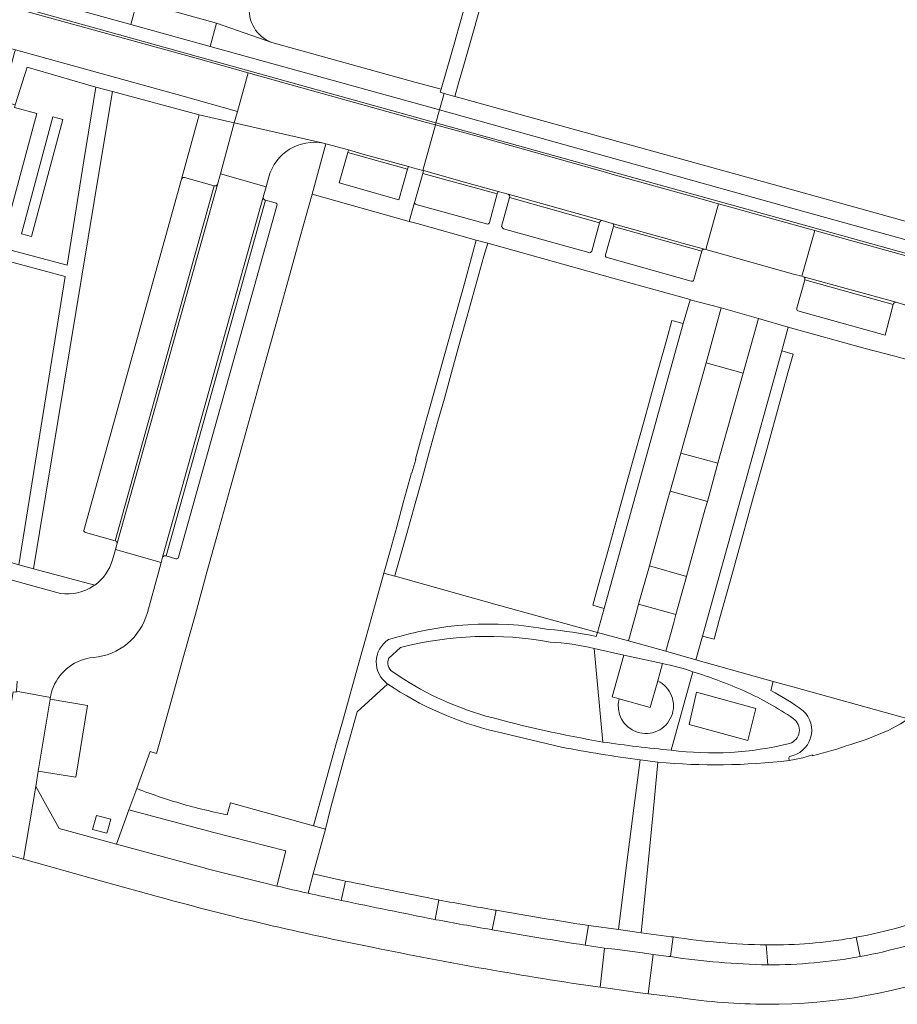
# Model space of a CAD drawing. Header units: metres. Extents: x 151213 to 156373, y 469495 to 475754.
# Tile 184 of 230: x 154504 to 154614, y 472819 to 472944. Entities that reach past the tile are written whole.
import ezdxf

# ---------------------------------------------------------------- set-up
doc = ezdxf.new("R2010")
doc.units = ezdxf.units.M
for name, color, linetype, lineweight in [('B-WE-OG-TERREIN_BEGROEID-GV', 252, 'Continuous', 18), ('B-WE-VH-ONVERHARD-GV', 252, 'Continuous', 18), ('B-WE-VH-OPENVERHARDING_BETONSTRAATSTEEN-GV', 252, 'Continuous', 18), ('B-WE-VH-OPENVERHARDING_TEGEL-GV', 252, 'Continuous', 18)]:
    doc.layers.add(name, color=color, linetype=linetype, lineweight=lineweight)

msp = doc.modelspace()

# ---------------------------------------------------------------- linework, layer by layer
at = {"layer": 'B-WE-OG-TERREIN_BEGROEID-GV', "flags": 128}
for points in [[(154513.194, 472935.1), (154504.502, 472937.595), (154502.996, 472932.852), (154502.901, 472932.512), (154505.718, 472931.755), (154501.173, 472914.835), (154509.559, 472912.599), (154511.677, 472925.766)], [(154509.031, 472930.987), (154505.042, 472916.233), (154503.784, 472916.573), (154507.773, 472931.327)], [(154509.326, 472911.152), (154500.804, 472913.464), (154498.619, 472905.33), (154495.574, 472906.148), (154492.221, 472894.086), (154494.942, 472893.361), (154490.923, 472878.291), (154499.251, 472875.966), (154503.477, 472874.786)], [(154589.057, 472858.703), (154596.518, 472856.611), (154595.514, 472852.567), (154588.137, 472854.603)]]:
    msp.add_lwpolyline(points, close=True, dxfattribs=at)
for points in [[(154511.656, 472879.11), (154524.023, 472923.473), (154524.025, 472923.482), (154526.223, 472931.592), (154515.287, 472934.53), (154513.732, 472925.223), (154505.322, 472874.272), (154513.05, 472872.201)], [(154515.64, 472877.798), (154511.9, 472878.835)], [(154515.297, 472875.414), (154515.665, 472876.693), (154515.878, 472877.482)], [(154551.68, 472864.317), (154550.183, 472862.991)], [(154577.202, 472852.395), (154576.103, 472864.201)], [(154588.6, 472861.271), (154585.85, 472851.365)]]:
    msp.add_lwpolyline(points, dxfattribs=at)
at = {"layer": 'B-WE-OG-TERREIN_BEGROEID-GV'}
for points in [[(154511.9, 472878.835, -0.2715151), (154511.656, 472879.11)], [(154515.878, 472877.482, 0.3104154), (154515.64, 472877.798)], [(154513.05, 472872.201, 0.168474), (154515.297, 472875.414)], [(154570.57, 472865.016, 0.1103775), (154551.68, 472864.317)], [(154576.103, 472864.201, 0.0504222), (154570.57, 472865.016)], [(154550.183, 472862.991, 0.3878794), (154550.71, 472861.24)], [(154550.71, 472861.24, 0.082343), (154562.457, 472855.673)], [(154595.149, 472858.806, 0.0264104), (154588.6, 472861.271)], [(154601.263, 472855.368, 0.0412376), (154595.149, 472858.806)], [(154562.457, 472855.673, 0.0237252), (154577.202, 472852.395)], [(154600.792, 472852.196, 0.6226694), (154601.263, 472855.368)], [(154585.85, 472851.365, 0.0925545), (154600.792, 472852.196)]]:
    msp.add_lwpolyline(points, format="xyb", dxfattribs=at)
at = {"layer": 'B-WE-VH-ONVERHARD-GV', "flags": 128}
msp.add_lwpolyline([(154514.656, 472841.118), (154515.069, 472842.648), (154513.263, 472843.135), (154512.858, 472841.632), (154512.784, 472841.359), (154514.59, 472840.871), (154514.628, 472841.014)], close=True, dxfattribs=at)
at = {"layer": 'B-WE-VH-OPENVERHARDING_BETONSTRAATSTEEN-GV', "flags": 128}
for points in [[(154518.421, 472945.92), (154505.108, 472949.118), (154484.99, 472954.757), (154483.536, 472955.134), (154483.401, 472954.631), (154481.685, 472955.119), (154414.312, 472973.875), (154412.268, 472974.447), (154394.765, 472979.347), (154391.354, 472980.275), (154392.672, 472977.756), (154483.097, 472952.546), (154517.609, 472942.989)], [(154517.609, 472942.989), (154483.097, 472952.546), (154392.672, 472977.756), (154393.703, 472975.773), (154556.136, 472930.581), (154556.588, 472932.206), (154527.615, 472940.228), (154517.615, 472942.987)], [(154532.417, 472936.884), (154537.673, 472935.405), (154554.777, 472930.68), (154556.063, 472930.319), (154556.136, 472930.581), (154393.703, 472975.773), (154393.921, 472975.366), (154399.267, 472973.928), (154412.896, 472970.136), (154428.295, 472965.801), (154444.163, 472961.402), (154475.403, 472952.69), (154475.714, 472952.621), (154476.911, 472952.267), (154510.7, 472942.892), (154525.855, 472938.731)], [(154490.322, 472943.285), (154494.07, 472942.272), (154503.02, 472939.774), (154524.228, 472933.96), (154531.063, 472932.016), (154532.417, 472936.884), (154525.855, 472938.731), (154510.7, 472942.892), (154476.911, 472952.267), (154475.513, 472947.413), (154475.86, 472947.336), (154479.221, 472941.373), (154478.947, 472940.47), (154478.702, 472939.504), (154479.084, 472939.563), (154483.389, 472938.335), (154483.559, 472938.958), (154483.953, 472938.87), (154484.391, 472940.407), (154489.783, 472943.441)], [(154518.421, 472945.92), (154517.609, 472942.989), (154517.615, 472942.987), (154527.615, 472940.228), (154528.435, 472943.144)], [(154483.634, 472937.946), (154484.758, 472936.051), (154486.285, 472933.408), (154487.346, 472937.227), (154502.996, 472932.852), (154504.502, 472937.595), (154513.194, 472935.1), (154515.287, 472934.53), (154526.223, 472931.592), (154530.671, 472930.576), (154531.063, 472932.016), (154524.228, 472933.96), (154503.02, 472939.774), (154502.926, 472939.454), (154501.728, 472935.015), (154488.991, 472938.549), (154490.23, 472942.979), (154490.322, 472943.285), (154489.783, 472943.441), (154484.391, 472940.407), (154483.953, 472938.87), (154483.559, 472938.958), (154483.389, 472938.335), (154483.733, 472938.3)], [(154556.588, 472932.206), (154557.168, 472934.293), (154556.689, 472934.427), (154556.8, 472934.814), (154553.488, 472935.727), (154535.397, 472940.714), (154528.435, 472943.144), (154527.615, 472940.228)], [(154509.326, 472911.152), (154503.477, 472874.786), (154505.322, 472874.272), (154513.732, 472925.223), (154515.287, 472934.53), (154513.194, 472935.1), (154511.677, 472925.766), (154509.559, 472912.599), (154501.173, 472914.835), (154500.804, 472913.464)], [(154556.136, 472930.581), (154657.104, 472902.552), (154657.549, 472904.097), (154621.598, 472914.115), (154599.866, 472920.134), (154556.588, 472932.206)], [(154554.582, 472924.545), (154560.059, 472922.983), (154563.995, 472921.905), (154565.259, 472921.563), (154577.13, 472918.237), (154578.404, 472917.88), (154585.93, 472915.781), (154587.398, 472915.354), (154590.038, 472914.637), (154590.233, 472914.585), (154591.841, 472920.356), (154589.594, 472921), (154578.345, 472924.104), (154577.531, 472924.359), (154561.62, 472928.79), (154556.063, 472930.319), (154554.47, 472924.573)], [(154556.136, 472930.581), (154556.063, 472930.319), (154561.62, 472928.79), (154577.531, 472924.359), (154578.345, 472924.104), (154589.594, 472921), (154591.841, 472920.356), (154592.921, 472920.071), (154602.904, 472917.288), (154603.973, 472916.998), (154608.351, 472915.758), (154621.157, 472912.216), (154647.069, 472905.001), (154650.225, 472904.103), (154657.028, 472902.233), (154657.104, 472902.552)], [(154553.449, 472920.528), (154553.481, 472920.64), (154554.464, 472924.186), (154554.582, 472924.545), (154554.47, 472924.573), (154553.199, 472924.905), (154552.659, 472925.048), (154552.534, 472924.738), (154551.464, 472920.836), (154543.912, 472922.981), (154545.013, 472926.824), (154545.093, 472927.149), (154542.392, 472927.894), (154542.227, 472927.938), (154540.5, 472921.548), (154552.763, 472918.132)], [(154545.013, 472926.824), (154543.912, 472922.981), (154551.464, 472920.836), (154552.534, 472924.738)], [(154545.093, 472927.149), (154545.013, 472926.824), (154552.534, 472924.738), (154552.659, 472925.048), (154546.912, 472926.616)], [(154521.451, 472875.053), (154521.625, 472875.727), (154534.316, 472921.199), (154534.676, 472922.502), (154528.922, 472924.126), (154528.538, 472922.787), (154515.878, 472877.482), (154515.665, 472876.693)], [(154554.582, 472924.545), (154554.464, 472924.186), (154563.882, 472921.595), (154563.995, 472921.905), (154560.059, 472922.983)], [(154592.921, 472920.071), (154591.841, 472920.356), (154590.233, 472914.585), (154591.293, 472914.295), (154601.274, 472911.485), (154602.366, 472911.205), (154603.973, 472916.998), (154602.904, 472917.288)], [(154588.228, 472908.228), (154587.373, 472905.222), (154577.4, 472869.259), (154577.402, 472869.258), (154576.556, 472866.215), (154580.453, 472865.18), (154581.408, 472868.649), (154581.726, 472869.802), (154583.093, 472874.642), (154583.358, 472875.594), (154585.439, 472883.055), (154585.725, 472884.081), (154587.074, 472888.884), (154587.324, 472889.783), (154590.251, 472900.292), (154592.16, 472907.207)], [(154590.251, 472900.292), (154594.927, 472898.987), (154596.888, 472905.867), (154592.16, 472907.207)], [(154587.373, 472905.222), (154585.933, 472905.622), (154585.279, 472903.265), (154583.832, 472898.052), (154582.382, 472892.83), (154580.937, 472887.622), (154579.491, 472882.414), (154578.049, 472877.221), (154576.602, 472872.008), (154575.951, 472869.661), (154577.4, 472869.259)], [(154588.959, 472862.761), (154589.807, 472865.766), (154599.8, 472901.776), (154600.628, 472904.77), (154596.888, 472905.867), (154594.927, 472898.987), (154592.01, 472888.527), (154591.751, 472887.598), (154590.412, 472882.76), (154590.152, 472881.83), (154588.022, 472874.2), (154587.772, 472873.304), (154586.439, 472868.492), (154586.118, 472867.33), (154585.159, 472863.859)], [(154600.59, 472899.011), (154601.246, 472901.375), (154599.8, 472901.776), (154589.807, 472865.766), (154591.253, 472865.365), (154591.918, 472867.761), (154593.371, 472872.996), (154594.803, 472878.159), (154596.251, 472883.375), (154597.698, 472888.59), (154599.142, 472893.794)], [(154585.725, 472884.081), (154590.412, 472882.76), (154591.751, 472887.598), (154587.074, 472888.884)], [(154581.726, 472869.802), (154586.439, 472868.492), (154587.772, 472873.304), (154583.093, 472874.642)], [(154584.143, 472860.111), (154584.748, 472862.29), (154579.886, 472863.381), (154578.38, 472858.112), (154579.264, 472857.85), (154583.195, 472856.759)], [(154507.411, 472857.795), (154505.92, 472848.708), (154510.659, 472847.95), (154512.134, 472857.011)], [(154579.202, 472828.714), (154582.072, 472828.317), (154582.897, 472836.693), (154583.562, 472843.554), (154584.165, 472849.845), (154581.927, 472850.162), (154581.117, 472844.052), (154580.249, 472837.163)], [(154512.858, 472841.632), (154513.263, 472843.135), (154515.069, 472842.648), (154514.656, 472841.118), (154514.628, 472841.014), (154514.59, 472840.871), (154512.784, 472841.359)], [(154575.404, 472829.222), (154574.991, 472826.737), (154575.246, 472826.697), (154577.412, 472826.379), (154578.749, 472826.223), (154582.203, 472825.758), (154583.562, 472825.546), (154585.567, 472825.322), (154585.77, 472825.292), (154586.081, 472827.776), (154585.858, 472827.81), (154582.072, 472828.317), (154579.202, 472828.714), (154575.428, 472829.218)], [(154578.749, 472826.223), (154577.412, 472826.379), (154576.859, 472821.425), (154578.16, 472821.255), (154581.604, 472820.778), (154582.922, 472820.592), (154583.562, 472825.546), (154582.203, 472825.758)]]:
    msp.add_lwpolyline(points, close=True, dxfattribs=at)
for points in [[(154505.108, 472949.118), (154518.421, 472945.92), (154528.435, 472943.144), (154535.397, 472940.714)], [(154554.777, 472930.68), (154537.673, 472935.405), (154532.417, 472936.884), (154531.063, 472932.016), (154530.671, 472930.576), (154541.945, 472928.002)], [(154662.434, 472904.974), (154638.864, 472911.643), (154636.855, 472912.202), (154600.095, 472922.421), (154559.627, 472933.589), (154558.512, 472933.917), (154557.168, 472934.293), (154556.588, 472932.206), (154599.866, 472920.134), (154621.598, 472914.115), (154657.549, 472904.097), (154657.104, 472902.552), (154657.028, 472902.233), (154657.826, 472902.023), (154658.93, 472901.906)], [(154528.538, 472922.787), (154528.922, 472924.126), (154529.258, 472925.389), (154530.671, 472930.576), (154526.223, 472931.592), (154524.025, 472923.482)], [(154541.945, 472928.002), (154530.671, 472930.576), (154529.258, 472925.389), (154528.922, 472924.126)], [(154542.227, 472927.938), (154542.392, 472927.894), (154545.093, 472927.149), (154546.912, 472926.616), (154552.659, 472925.048), (154553.199, 472924.905), (154554.47, 472924.573), (154556.063, 472930.319), (154554.777, 472930.68)], [(154507.411, 472857.795), (154512.134, 472857.011), (154510.659, 472847.95), (154505.92, 472848.708), (154505.608, 472846.784), (154508.563, 472841.484), (154515.78, 472839.514), (154517.35, 472843.828), (154518.367, 472846.515), (154520.032, 472851.214), (154520.852, 472850.923), (154521.349, 472852.709), (154522.773, 472857.827), (154524.263, 472863.185), (154525.753, 472868.538), (154527.224, 472873.828), (154528.694, 472879.11), (154530.165, 472884.4), (154531.635, 472889.681), (154533.106, 472894.971), (154534.576, 472900.252), (154536.046, 472905.538), (154537.516, 472910.824), (154539.008, 472916.186), (154540.5, 472921.548), (154542.227, 472927.938)], [(154528.922, 472924.126), (154534.676, 472922.502), (154535.044, 472923.742)], [(154562.905, 472918.006), (154563.882, 472921.595), (154554.464, 472924.186), (154553.481, 472920.64)], [(154524.025, 472923.482), (154524.023, 472923.473), (154511.656, 472879.11)], [(154515.64, 472877.798), (154528.126, 472922.631), (154524.387, 472923.669)], [(154528.126, 472922.631), (154515.64, 472877.798)], [(154515.878, 472877.482), (154528.538, 472922.787)], [(154524.387, 472923.669), (154528.126, 472922.631)], [(154535.044, 472923.742), (154534.676, 472922.502), (154534.316, 472921.199)], [(154565.259, 472921.563), (154563.995, 472921.905), (154563.882, 472921.595), (154562.905, 472918.006)], [(154577.13, 472918.237), (154565.259, 472921.563)], [(154534.316, 472921.199), (154521.625, 472875.727)], [(154522.049, 472875.883), (154534.594, 472920.812)], [(154535.838, 472920.471), (154534.594, 472920.812), (154522.049, 472875.883), (154523.288, 472875.51)], [(154523.645, 472875.717), (154536.048, 472920.089)], [(154536.048, 472920.089), (154523.645, 472875.717)], [(154534.594, 472920.812), (154535.838, 472920.471)], [(154553.449, 472920.528), (154552.763, 472918.132), (154553.77, 472917.852)], [(154553.481, 472920.64), (154553.449, 472920.528)], [(154562.543, 472917.814), (154553.64, 472920.259)], [(154553.64, 472920.259), (154562.543, 472917.814)], [(154575.445, 472914.19), (154564.68, 472917.187), (154564.418, 472917.492), (154565.441, 472921.135)], [(154576.801, 472917.955), (154565.441, 472921.135), (154564.418, 472917.492), (154564.68, 472917.187), (154575.445, 472914.19)], [(154565.441, 472921.135), (154576.801, 472917.955)], [(154553.77, 472917.852), (154561.215, 472915.774), (154562.681, 472915.365), (154578.482, 472910.954), (154588.235, 472908.252), (154588.228, 472908.228), (154592.16, 472907.207), (154596.888, 472905.867), (154600.628, 472904.77), (154600.635, 472904.796), (154610.35, 472902.1), (154614.077, 472901.094), (154626.279, 472897.8), (154627.678, 472897.409), (154641.065, 472893.643), (154644.683, 472892.625), (154651.27, 472890.756), (154659.328, 472888.641), (154661.753, 472888.124), (154661.862, 472889.202)], [(154576.801, 472917.955), (154575.804, 472914.39)], [(154575.804, 472914.39), (154576.801, 472917.955)], [(154578.404, 472917.88), (154577.13, 472918.237)], [(154590.038, 472914.637), (154587.398, 472915.354), (154585.93, 472915.781), (154578.404, 472917.88)], [(154577.552, 472913.903), (154578.563, 472917.47)], [(154589.732, 472914.376), (154578.563, 472917.47), (154577.552, 472913.903)], [(154578.563, 472917.47), (154589.732, 472914.376)], [(154603.973, 472916.998), (154602.366, 472911.205), (154602.545, 472911.146), (154614.241, 472907.922), (154615.32, 472907.608), (154615.357, 472907.598), (154616.618, 472907.263), (154618.845, 472906.626), (154627.576, 472904.224), (154627.588, 472904.221), (154628.6, 472903.929), (154630.045, 472903.536), (154633.789, 472902.48), (154638.327, 472901.24)], [(154638.346, 472901.235), (154639.586, 472900.869), (154643.551, 472899.77), (154645.353, 472899.251), (154647.198, 472898.765), (154650.946, 472897.738), (154656.156, 472896.284), (154656.319, 472896.219), (154657.826, 472902.023), (154657.028, 472902.233), (154650.225, 472904.103), (154647.069, 472905.001), (154621.157, 472912.216), (154608.351, 472915.758), (154603.973, 472916.998)], [(154589.732, 472914.376), (154588.703, 472910.777)], [(154588.703, 472910.777), (154589.732, 472914.376)], [(154602.545, 472911.146), (154602.366, 472911.205), (154601.274, 472911.485), (154591.293, 472914.295), (154590.233, 472914.585), (154590.038, 472914.637)], [(154588.359, 472910.59), (154577.762, 472913.562)], [(154577.762, 472913.562), (154588.359, 472910.59)], [(154601.719, 472907.176), (154602.717, 472910.735)], [(154613.895, 472907.657), (154602.717, 472910.735), (154601.719, 472907.176)], [(154614.241, 472907.922), (154602.545, 472911.146)], [(154602.717, 472910.735), (154613.895, 472907.657)], [(154613.895, 472907.657), (154612.872, 472903.776), (154601.85, 472906.835)], [(154601.85, 472906.835), (154612.872, 472903.776), (154613.895, 472907.657)], [(154615.357, 472907.598), (154615.32, 472907.608), (154614.241, 472907.922)], [(154511.9, 472878.835), (154515.64, 472877.798)], [(154519.69, 472868.735), (154521.095, 472873.794), (154521.451, 472875.053), (154515.665, 472876.693), (154515.297, 472875.414)], [(154512.9, 472872.096), (154513.05, 472872.201), (154505.322, 472874.272), (154503.477, 472874.786), (154499.251, 472875.966), (154498.678, 472873.914), (154499.952, 472873.562), (154508.704, 472871.145)], [(154521.625, 472875.727), (154521.451, 472875.053), (154521.095, 472873.794), (154519.69, 472868.735)], [(154523.288, 472875.51), (154522.049, 472875.883)], [(154508.704, 472871.145), (154499.952, 472873.562), (154498.678, 472873.914), (154497.041, 472868.1), (154498.302, 472867.753), (154498.674, 472867.651)], [(154576.387, 472865.714), (154576.556, 472866.215), (154563.871, 472869.736), (154550.985, 472873.329), (154550.938, 472873.342), (154549.565, 472873.724), (154548.166, 472868.692), (154547.332, 472865.683)], [(154513.05, 472872.201), (154512.9, 472872.096)], [(154547.332, 472865.683), (154546.498, 472862.673), (154544.334, 472854.953), (154543.491, 472852.046), (154540.656, 472841.821), (154542.194, 472841.396), (154542.805, 472843.979), (154544.65, 472850.654), (154546.206, 472856.196), (154550.035, 472859.714)], [(154598.433, 472858.887), (154598.724, 472860.044), (154588.959, 472862.761), (154585.159, 472863.859), (154580.453, 472865.18), (154576.556, 472866.215), (154576.387, 472865.714)], [(154550.183, 472862.991), (154551.68, 472864.317)], [(154576.103, 472864.201), (154579.886, 472863.381), (154584.748, 472862.29)], [(154576.103, 472864.201), (154577.202, 472852.395)], [(154579.264, 472857.85), (154578.38, 472858.112), (154579.886, 472863.381), (154576.103, 472864.201)], [(154584.748, 472862.29), (154584.143, 472860.111)], [(154585.85, 472851.365), (154588.6, 472861.271)], [(154503.245, 472860.098), (154503.233, 472860.033), (154503.153, 472858.886), (154503.135, 472858.794), (154507.447, 472858.032)], [(154584.143, 472860.111), (154583.195, 472856.759), (154579.264, 472857.85)], [(154601.687, 472859.22), (154598.724, 472860.044), (154598.433, 472858.887)], [(154608.539, 472852.101), (154610.46, 472852.695), (154613.246, 472853.836), (154614.793, 472854.708), (154615.765, 472855.331), (154614.565, 472855.64), (154614.54, 472855.646), (154601.687, 472859.22)], [(154507.447, 472858.032), (154503.135, 472858.794), (154503.111, 472858.669), (154502.749, 472858.742), (154501.783, 472852.976), (154500.965, 472847.844), (154499.457, 472838.852), (154504.049, 472837.584), (154505.608, 472846.784), (154505.92, 472848.708)], [(154505.92, 472848.708), (154507.411, 472857.795)], [(154563.68, 472853.707), (154571.994, 472851.76)], [(154600.759, 472850.068), (154600.712, 472850.396), (154600.768, 472850.582)], [(154600.768, 472850.582), (154600.712, 472850.396), (154600.759, 472850.068)], [(154602.489, 472850.395), (154603.679, 472850.756), (154603.706, 472850.667)], [(154581.927, 472850.162), (154584.165, 472849.845)], [(154526.215, 472836.664), (154515.78, 472839.514), (154508.563, 472841.484), (154505.608, 472846.784), (154504.049, 472837.584), (154514.246, 472834.724), (154521.25, 472832.813)], [(154540.656, 472841.821), (154533.215, 472843.893), (154530.195, 472844.734), (154529.773, 472843.219), (154529.371, 472843.298), (154528.969, 472843.379), (154528.568, 472843.463), (154528.167, 472843.549), (154527.766, 472843.638), (154527.367, 472843.729), (154526.968, 472843.823), (154526.569, 472843.92), (154526.171, 472844.018), (154525.774, 472844.12), (154525.378, 472844.224), (154524.982, 472844.33), (154524.586, 472844.439), (154524.192, 472844.55), (154523.798, 472844.664), (154523.405, 472844.78), (154523.012, 472844.899), (154522.621, 472845.02), (154522.23, 472845.144), (154521.84, 472845.27), (154521.451, 472845.399), (154521.062, 472845.53), (154520.674, 472845.663), (154520.288, 472845.799), (154519.902, 472845.937), (154519.517, 472846.078), (154519.133, 472846.221), (154518.749, 472846.367), (154518.367, 472846.515), (154517.35, 472843.828), (154527.912, 472840.991), (154537.178, 472838.651), (154536.034, 472834.211)], [(154534.386, 472834.603), (154536.034, 472834.211), (154537.178, 472838.651), (154527.912, 472840.991), (154517.35, 472843.828), (154515.78, 472839.514)], [(154540.007, 472833.3), (154540.642, 472835.744), (154542.194, 472841.396), (154540.656, 472841.821)], [(154515.78, 472839.514), (154526.215, 472836.664)], [(154540.642, 472835.744), (154540.007, 472833.3)], [(154543.864, 472832.46), (154544.18, 472832.394), (154544.729, 472834.835), (154544.355, 472834.912), (154540.642, 472835.744)], [(154536.034, 472834.211), (154534.386, 472834.603)], [(154544.729, 472834.835), (154544.18, 472832.394)], [(154544.18, 472832.394), (154543.864, 472832.46)], [(154556.04, 472829.978), (154556.492, 472832.45)], [(154556.585, 472832.431), (154556.492, 472832.45), (154556.04, 472829.978), (154556.118, 472829.962)], [(154563.255, 472828.679), (154563.731, 472831.152), (154563.585, 472831.177)], [(154563.731, 472831.152), (154563.255, 472828.679)], [(154556.118, 472829.962), (154556.04, 472829.978)], [(154563.255, 472828.679), (154563.091, 472828.708)], [(154563.091, 472828.708), (154563.255, 472828.679)], [(154574.991, 472826.737), (154575.404, 472829.222)], [(154586.081, 472827.776), (154585.77, 472825.292)], [(154598.049, 472824.249), (154597.827, 472826.775)], [(154598.031, 472826.771), (154597.827, 472826.775), (154598.049, 472824.249)], [(154609.721, 472825.305), (154609.214, 472827.741), (154608.661, 472827.643)], [(154609.214, 472827.741), (154609.721, 472825.305)], [(154576.859, 472821.425), (154577.412, 472826.379), (154575.246, 472826.697), (154574.991, 472826.737)], [(154585.567, 472825.322), (154583.562, 472825.546), (154582.922, 472820.592), (154586.912, 472820.121)], [(154585.77, 472825.292), (154585.567, 472825.322)], [(154598.015, 472824.249), (154598.032, 472824.249), (154598.049, 472824.249)], [(154598.049, 472824.249), (154598.032, 472824.249), (154598.015, 472824.249)]]:
    msp.add_lwpolyline(points, dxfattribs=at)
at = {"layer": 'B-WE-VH-OPENVERHARDING_BETONSTRAATSTEEN-GV'}
for points in [[(154535.397, 472940.714, -0.3466478), (154532.582, 472945.454)], [(154535.044, 472923.742, -0.3955797), (154541.945, 472928.002)], [(154541.945, 472928.002, 0.3955797), (154535.044, 472923.742)], [(154541.945, 472928.002, -0.0134897), (154542.227, 472927.938)], [(154542.227, 472927.938, 0.0134897), (154541.945, 472928.002)], [(154524.387, 472923.669, 0.428099), (154524.025, 472923.482)], [(154524.025, 472923.482, -0.428099), (154524.387, 472923.669)], [(154528.538, 472922.787, -0.3937352), (154528.126, 472922.631)], [(154528.126, 472922.631, 0.3937352), (154528.538, 472922.787)], [(154565.441, 472921.135, 0.3466922), (154565.259, 472921.563)], [(154565.259, 472921.563, -0.3466922), (154565.441, 472921.135)], [(154534.594, 472920.812, -0.3471617), (154534.316, 472921.199)], [(154534.316, 472921.199, 0.3471617), (154534.594, 472920.812)], [(154536.048, 472920.089, 0.4599007), (154535.838, 472920.471)], [(154535.838, 472920.471, -0.4599007), (154536.048, 472920.089)], [(154553.64, 472920.259, -0.3523644), (154553.449, 472920.528)], [(154553.449, 472920.528, 0.3523644), (154553.64, 472920.259)], [(154562.905, 472918.006, -0.4651133), (154562.543, 472917.814)], [(154562.543, 472917.814, 0.4651133), (154562.905, 472918.006)], [(154577.13, 472918.237, 0.3289113), (154576.801, 472917.955)], [(154576.801, 472917.955, -0.3289113), (154577.13, 472918.237)], [(154578.563, 472917.47, 0.4514302), (154578.404, 472917.88)], [(154578.404, 472917.88, -0.4514302), (154578.563, 472917.47)], [(154575.804, 472914.39, -0.4455208), (154575.445, 472914.19)], [(154575.445, 472914.19, 0.4455208), (154575.804, 472914.39)], [(154577.762, 472913.562, -0.5058102), (154577.552, 472913.903)], [(154577.552, 472913.903, 0.5058102), (154577.762, 472913.562)], [(154590.038, 472914.637, 0.4075006), (154589.732, 472914.376)], [(154589.732, 472914.376, -0.4075006), (154590.038, 472914.637)], [(154588.703, 472910.777, -0.4869538), (154588.359, 472910.59)], [(154588.359, 472910.59, 0.4869538), (154588.703, 472910.777)], [(154602.717, 472910.735, 0.4376718), (154602.545, 472911.146)], [(154602.545, 472911.146, -0.4376718), (154602.717, 472910.735)], [(154614.241, 472907.922, 0.3616387), (154613.895, 472907.657)], [(154613.895, 472907.657, -0.3616387), (154614.241, 472907.922)], [(154601.85, 472906.835, -0.3431603), (154601.719, 472907.176)], [(154601.719, 472907.176, 0.3431603), (154601.85, 472906.835)], [(154511.656, 472879.11, 0.2715151), (154511.9, 472878.835)], [(154515.64, 472877.798, -0.3104154), (154515.878, 472877.482)], [(154515.297, 472875.414, -0.168474), (154513.05, 472872.201)], [(154521.625, 472875.727, -0.3865331), (154522.049, 472875.883)], [(154522.049, 472875.883, 0.3865331), (154521.625, 472875.727)], [(154523.288, 472875.51, 0.3682149), (154523.645, 472875.717)], [(154523.645, 472875.717, -0.3682149), (154523.288, 472875.51)], [(154512.9, 472872.096, -0.1789692), (154508.704, 472871.145)], [(154508.704, 472871.145, 0.1789692), (154512.9, 472872.096)], [(154512.861, 472863.071, 0.3172135), (154519.69, 472868.735)], [(154519.69, 472868.735, -0.3172135), (154512.861, 472863.071)], [(154570.369, 472866.614, 0.1225232), (154550.152, 472865.323)], [(154550.152, 472865.323, -0.1225232), (154570.369, 472866.614)], [(154576.387, 472865.714, 0.0312368), (154570.369, 472866.614)], [(154570.369, 472866.614, -0.0312368), (154576.387, 472865.714)], [(154550.152, 472865.323, 0.5325396), (154550.035, 472859.714)], [(154550.035, 472859.714, -0.5325396), (154550.152, 472865.323)], [(154551.68, 472864.317, -0.1103775), (154570.57, 472865.016)], [(154570.57, 472865.016, -0.0504222), (154576.103, 472864.201)], [(154507.808, 472859.292, -0.2783292), (154512.861, 472863.071)], [(154512.861, 472863.071, 0.2783292), (154507.808, 472859.292)], [(154550.71, 472861.24, -0.3878794), (154550.183, 472862.991)], [(154584.748, 472862.29, -0.0323822), (154588.6, 472861.271)], [(154588.6, 472861.271, 0.0323822), (154584.748, 472862.29)], [(154562.457, 472855.673, -0.082343), (154550.71, 472861.24)], [(154588.6, 472861.271, -0.0264104), (154595.149, 472858.806)], [(154507.447, 472858.032, -0.0548104), (154507.808, 472859.292)], [(154507.808, 472859.292, 0.0548104), (154507.447, 472858.032)], [(154550.035, 472859.714, 0.0422041), (154550.062, 472859.695)], [(154550.062, 472859.695, 0.0882511), (154563.68, 472853.707)], [(154579.264, 472857.85, 2.127713), (154584.143, 472860.111)], [(154584.143, 472860.111, -2.127713), (154579.264, 472857.85)], [(154507.411, 472857.795, -0.0171235), (154507.447, 472858.032)], [(154507.447, 472858.032, 0.0171235), (154507.411, 472857.795)], [(154595.149, 472858.806, -0.0412376), (154601.263, 472855.368)], [(154602.502, 472856.336, 0.0405014), (154598.433, 472858.887)], [(154598.433, 472858.887, -0.0405014), (154602.502, 472856.336)], [(154577.202, 472852.395, -0.0237252), (154562.457, 472855.673)], [(154600.768, 472850.582, 0.6305506), (154602.502, 472856.336)], [(154602.502, 472856.336, -0.6305506), (154600.768, 472850.582)], [(154601.263, 472855.368, -0.6226694), (154600.792, 472852.196)], [(154571.994, 472851.76, 0.0195275), (154581.927, 472850.162)], [(154585.85, 472851.365, -0.013188), (154577.202, 472852.395)], [(154577.202, 472852.395, 0.013188), (154585.85, 472851.365)], [(154600.792, 472852.196, -0.0925545), (154585.85, 472851.365)], [(154603.706, 472850.667, 0.0276832), (154608.539, 472852.101)], [(154600.759, 472850.068, 0.0099096), (154602.489, 472850.395)], [(154584.165, 472849.845, 0.0527301), (154600.759, 472850.068)], [(154534.386, 472834.603, -0.0057272), (154526.215, 472836.664)], [(154526.215, 472836.664, 0.0057272), (154534.386, 472834.603)], [(154556.492, 472832.45, -0.0007846), (154544.729, 472834.835)], [(154540.007, 472833.3, -0.0027949), (154536.034, 472834.211)], [(154536.034, 472834.211, 0.0027949), (154540.007, 472833.3)], [(154543.864, 472832.46, -0.0031321), (154540.007, 472833.3)], [(154540.007, 472833.3, 0.0031321), (154543.864, 472832.46)], [(154521.25, 472832.813, 0.0184736), (154548.099, 472826.479)], [(154544.18, 472832.394, 0.0023658), (154556.04, 472829.978)], [(154556.04, 472829.978, -0.0023658), (154544.18, 472832.394)], [(154563.585, 472831.177, -0.0025907), (154556.585, 472832.431)], [(154575.404, 472829.222, -0.0040991), (154563.731, 472831.152)], [(154620.382, 472830.904, -0.0482945), (154609.214, 472827.741)], [(154563.091, 472828.708, -0.0025755), (154556.118, 472829.962)], [(154556.118, 472829.962, 0.0025755), (154563.091, 472828.708)], [(154574.991, 472826.737, -0.0042566), (154563.255, 472828.679)], [(154563.255, 472828.679, 0.0042566), (154574.991, 472826.737)], [(154609.721, 472825.305, 0.0464898), (154621.233, 472828.56)], [(154621.233, 472828.56, -0.0464898), (154609.721, 472825.305)], [(154597.827, 472826.775, -0.0322642), (154586.081, 472827.776)], [(154608.661, 472827.643, -0.0443971), (154598.031, 472826.771)], [(154548.099, 472826.479, 0.0147397), (154576.859, 472821.425)], [(154585.77, 472825.292, 0.0314428), (154598.015, 472824.249)], [(154598.015, 472824.249, -0.0314428), (154585.77, 472825.292)], [(154609.721, 472825.305, -0.0454082), (154598.049, 472824.249)], [(154598.049, 472824.249, 0.0454082), (154609.721, 472825.305)], [(154597.898, 472819.276, 0.0918229), (154622.74, 472823.759)], [(154586.912, 472820.121, 0.0355902), (154597.898, 472819.276)]]:
    msp.add_lwpolyline(points, format="xyb", dxfattribs=at)
at = {"layer": 'B-WE-VH-OPENVERHARDING_TEGEL-GV', "flags": 128}
msp.add_lwpolyline([(154559.684, 472945.013), (154559.148, 472943.086), (154558.611, 472941.159), (154558.592, 472941.091), (154556.8, 472934.814), (154556.689, 472934.427), (154557.168, 472934.293), (154558.512, 472933.917), (154558.985, 472935.572), (154559.631, 472937.744), (154560.944, 472942.433), (154563.028, 472949.876)], dxfattribs=at)
for points in [[(154562.681, 472915.365), (154561.215, 472915.774), (154559.741, 472910.307), (154558.899, 472907.293), (154558.056, 472904.279), (154555.875, 472896.448), (154555.034, 472893.436), (154554.193, 472890.423), (154553.547, 472888.101), (154553.607, 472888.083), (154553.103, 472886.37), (154553.069, 472886.38), (154552.011, 472882.575), (154551.181, 472879.561), (154550.35, 472876.546), (154549.565, 472873.724), (154550.938, 472873.342), (154550.99, 472873.545), (154552.444, 472878.735), (154553.5, 472882.503), (154554.293, 472885.35), (154555.343, 472889.115), (154556.397, 472892.895), (154557.208, 472895.782), (154558.245, 472899.528), (154559.296, 472903.326), (154560.096, 472906.177), (154561.15, 472909.956), (154562.201, 472913.722)], [(154589.057, 472858.703), (154588.137, 472854.603), (154595.514, 472852.567), (154596.518, 472856.611)]]:
    msp.add_lwpolyline(points, close=True, dxfattribs=at)

doc.saveas('drawing.dxf')
